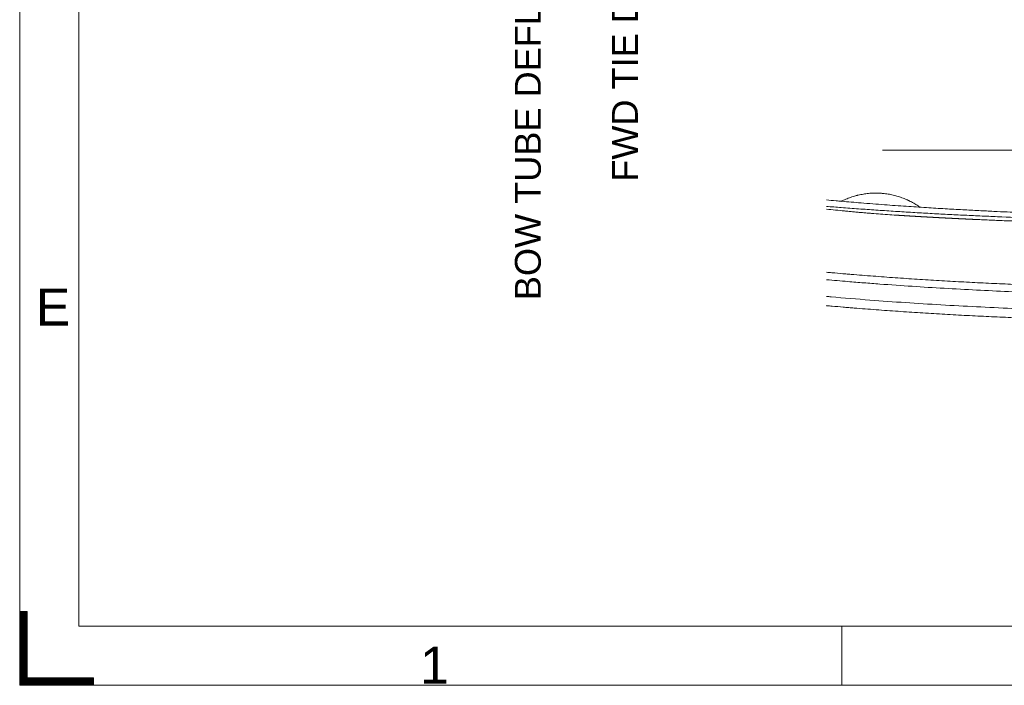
# Model space of a CAD drawing. Header units: millimetres. Extents: x 0 to 594, y 0 to 420.
# Tile 1 of 256: x 0 to 133, y 0 to 90. Entities that reach past the tile are written whole.
import ezdxf
from ezdxf.lldxf.tags import DXFTag

# ---------------------------------------------------------------- set-up
doc = ezdxf.new("R2010")
doc.units = ezdxf.units.MM
doc.layers.add('1', color=7, linetype='Continuous', true_color=0xffffff)
doc.layers.add('256', color=7, linetype='Continuous', true_color=0xffffff)
doc.styles.add('Arial Unicode MS', font='txt')
tags = doc.linetypes.add('DASHED', pattern=[25.72, 12.86, -12.86]).pattern_tags.tags
tags[6:7] = [DXFTag(74, 4), DXFTag(75, 0), DXFTag(340, '0'), DXFTag(46, 0.0), DXFTag(50, 0.0), DXFTag(44, 0.0), DXFTag(45, 0.0)]
tags[4:5] = [DXFTag(74, 4), DXFTag(75, 0), DXFTag(340, '0'), DXFTag(46, 0.0), DXFTag(50, 0.0), DXFTag(44, 0.0), DXFTag(45, 0.0)]
doc.dimstyles.get("Standard").update_dxf_attribs({"dimtxt": 0.18, "dimasz": 0.18, "dimexe": 0.18, "dimexo": 0.0625, "dimgap": 0.09, "dimtad": 0, "dimtih": 1, "dimtoh": 1, "dimdec": 4, "dimzin": 0, "dimdsep": 46, "dimtxsty": 'Standard', "dimcen": 0.09, "dimadec": 0, "dimazin": 0, "dimtfac": 1, "dimtdec": 4, "dimtofl": 0, "dimtmove": 0, "dimatfit": 3, "dimfxl": 0, "dimtolj": 1, "dimtzin": 0, "dimarcsym": 0})

# ---------------------------------------------------------------- blocks, each defined once
blk = doc.blocks.new('HATCH7')
at = {"color": 163, "lineweight": 13}
for p, q in [((0, 9.98988), (1, 9.98988)), ((0, 9.94755), (1, 9.94755)), ((0, 9.90522), (1, 9.90522)), ((0, 9.86289), (1, 9.86289)), ((0, 9.82056), (1, 9.82056)), ((0, 9.77823), (1, 9.77823)), ((0, 9.7359), (1, 9.7359)), ((0, 9.69357), (1, 9.69357)), ((0, 9.65124), (1, 9.65124)), ((0, 9.60891), (1, 9.60891)), ((0, 9.56658), (1, 9.56658)), ((0, 9.52425), (1, 9.52425)), ((0, 9.48192), (1, 9.48192)), ((0, 9.43959), (1, 9.43959)), ((0, 9.39726), (1, 9.39726)), ((0, 9.35493), (1, 9.35493)), ((0, 9.3126), (1, 9.3126)), ((0, 9.27027), (1, 9.27027)), ((0, 9.22794), (1, 9.22794)), ((0, 9.18561), (1, 9.18561)), ((0, 9.14328), (1, 9.14328)), ((0, 9.10095), (1, 9.10095)), ((0, 9.05862), (1, 9.05862)), ((0, 9.01629), (1, 9.01629)), ((0, 8.97396), (1, 8.97396)), ((0, 8.93163), (1, 8.93163)), ((0, 8.8893), (1, 8.8893)), ((0, 8.84697), (1, 8.84697)), ((0, 8.80464), (1, 8.80464)), ((0, 8.76231), (1, 8.76231)), ((0, 8.71998), (1, 8.71998)), ((0, 8.67765), (1, 8.67765)), ((0, 8.63532), (1, 8.63532)), ((0, 8.59299), (1, 8.59299)), ((0, 8.55066), (1, 8.55066)), ((0, 8.50833), (1, 8.50833)), ((0, 8.466), (1, 8.466)), ((0, 8.42367), (1, 8.42367)), ((0, 8.38134), (1, 8.38134)), ((0, 8.33901), (1, 8.33901)), ((0, 8.29668), (1, 8.29668)), ((0, 8.25435), (1, 8.25435)), ((0, 8.21202), (1, 8.21202)), ((0, 8.16969), (1, 8.16969)), ((0, 8.12736), (1, 8.12736)), ((0, 8.08503), (1, 8.08503)), ((0, 8.0427), (1, 8.0427)), ((0, 8.00037), (1, 8.00037)), ((0, 7.95804), (1, 7.95804)), ((0, 7.91571), (1, 7.91571)), ((0, 7.87338), (1, 7.87338)), ((0, 7.83105), (1, 7.83105)), ((0, 7.78872), (1, 7.78872)), ((0, 7.74639), (1, 7.74639)), ((0, 7.70406), (1, 7.70406)), ((0, 7.66173), (1, 7.66173)), ((0, 7.6194), (1, 7.6194)), ((0, 7.57707), (1, 7.57707)), ((0, 7.53474), (1, 7.53474)), ((0, 7.49241), (1, 7.49241)), ((0, 7.45008), (1, 7.45008)), ((0, 7.40775), (1, 7.40775)), ((0, 7.36542), (1, 7.36542)), ((0, 7.32309), (1, 7.32309)), ((0, 7.28076), (1, 7.28076)), ((0, 7.23843), (1, 7.23843)), ((0, 7.1961), (1, 7.1961)), ((0, 7.15377), (1, 7.15377)), ((0, 7.11144), (1, 7.11144)), ((0, 7.06911), (1, 7.06911)), ((0, 7.02678), (1, 7.02678)), ((0, 6.98445), (1, 6.98445)), ((0, 6.94212), (1, 6.94212)), ((0, 6.89979), (1, 6.89979)), ((0, 6.85746), (1, 6.85746)), ((0, 6.81513), (1, 6.81513)), ((0, 6.7728), (1, 6.7728)), ((0, 6.73047), (1, 6.73047)), ((0, 6.68814), (1, 6.68814)), ((0, 6.64581), (1, 6.64581)), ((0, 6.60348), (1, 6.60348)), ((0, 6.56115), (1, 6.56115)), ((0, 6.51882), (1, 6.51882)), ((0, 6.47649), (1, 6.47649)), ((0, 6.43416), (1, 6.43416)), ((0, 6.39183), (1, 6.39183)), ((0, 6.3495), (1, 6.3495)), ((0, 6.30717), (1, 6.30717)), ((0, 6.26484), (1, 6.26484)), ((0, 6.22251), (1, 6.22251)), ((0, 6.18018), (1, 6.18018)), ((0, 6.13785), (1, 6.13785)), ((0, 6.09552), (1, 6.09552)), ((0, 6.05319), (1, 6.05319)), ((0, 6.01086), (1, 6.01086)), ((0, 5.96853), (1, 5.96853)), ((0, 5.9262), (1, 5.9262)), ((0, 5.88387), (1, 5.88387)), ((0, 5.84154), (1, 5.84154)), ((0, 5.79921), (1, 5.79921)), ((0, 5.75688), (1, 5.75688)), ((0, 5.71455), (1, 5.71455)), ((0, 5.67222), (1, 5.67222)), ((0, 5.62989), (1, 5.62989)), ((0, 5.58756), (1, 5.58756)), ((0, 5.54523), (1, 5.54523)), ((0, 5.5029), (1, 5.5029)), ((0, 5.46057), (1, 5.46057)), ((0, 5.41824), (1, 5.41824)), ((0, 5.37591), (1, 5.37591)), ((0, 5.33358), (1, 5.33358)), ((0, 5.29125), (1, 5.29125)), ((0, 5.24892), (1, 5.24892)), ((0, 5.20659), (1, 5.20659)), ((0, 5.16426), (1, 5.16426)), ((0, 5.12193), (1, 5.12193)), ((0, 5.0796), (1, 5.0796)), ((0, 5.03727), (1, 5.03727)), ((0, 4.99494), (1, 4.99494)), ((0, 4.95261), (1, 4.95261)), ((0, 4.91028), (1, 4.91028)), ((0, 4.86795), (1, 4.86795)), ((0, 4.82562), (1, 4.82562)), ((0, 4.78329), (1, 4.78329)), ((0, 4.74096), (1, 4.74096)), ((0, 4.69863), (1, 4.69863)), ((0, 4.6563), (1, 4.6563)), ((0, 4.61397), (1, 4.61397)), ((0, 4.57164), (1, 4.57164)), ((0, 4.52931), (1, 4.52931)), ((0, 4.48698), (1, 4.48698)), ((0, 4.44465), (1, 4.44465)), ((0, 4.40232), (1, 4.40232)), ((0, 4.35999), (1, 4.35999)), ((0, 4.31766), (1, 4.31766)), ((0, 4.27533), (1, 4.27533)), ((0, 4.233), (1, 4.233)), ((0, 4.19067), (1, 4.19067)), ((0, 4.14834), (1, 4.14834)), ((0, 4.10601), (1, 4.10601)), ((0, 4.06368), (1, 4.06368)), ((0, 4.02135), (1, 4.02135)), ((0, 3.97902), (1, 3.97902)), ((0, 3.93669), (1, 3.93669)), ((0, 3.89436), (1, 3.89436)), ((0, 3.85203), (1, 3.85203)), ((0, 3.8097), (1, 3.8097)), ((0, 3.76737), (1, 3.76737)), ((0, 3.72504), (1, 3.72504)), ((0, 3.68271), (1, 3.68271)), ((0, 3.64038), (1, 3.64038)), ((0, 3.59805), (1, 3.59805)), ((0, 3.55572), (1, 3.55572)), ((0, 3.51339), (1, 3.51339)), ((0, 3.47106), (1, 3.47106)), ((0, 3.42873), (1, 3.42873)), ((0, 3.3864), (1, 3.3864)), ((0, 3.34407), (1, 3.34407)), ((0, 3.30174), (1, 3.30174)), ((0, 3.25941), (1, 3.25941)), ((0, 3.21708), (1, 3.21708)), ((0, 3.17475), (1, 3.17475)), ((0, 3.13242), (1, 3.13242)), ((0, 3.09009), (1, 3.09009)), ((0, 3.04776), (1, 3.04776)), ((0, 3.00543), (1, 3.00543)), ((0, 2.9631), (1, 2.9631)), ((0, 2.92077), (1, 2.92077)), ((0, 2.87844), (1, 2.87844)), ((0, 2.83611), (1, 2.83611)), ((0, 2.79378), (1, 2.79378)), ((0, 2.75145), (1, 2.75145)), ((0, 2.70912), (1, 2.70912)), ((0, 2.66679), (1, 2.66679)), ((0, 2.62446), (1, 2.62446)), ((0, 2.58213), (1, 2.58213)), ((0, 2.5398), (1, 2.5398)), ((0, 2.49747), (1, 2.49747)), ((0, 2.45514), (1, 2.45514)), ((0, 2.41281), (1, 2.41281)), ((0, 2.37048), (1, 2.37048)), ((0, 2.32815), (1, 2.32815)), ((0, 2.28582), (1, 2.28582)), ((0, 2.24349), (1, 2.24349)), ((0, 2.20116), (1, 2.20116)), ((0, 2.15883), (1, 2.15883)), ((0, 2.1165), (1, 2.1165)), ((0, 2.07417), (1, 2.07417)), ((0, 2.03184), (1, 2.03184)), ((0, 1.98951), (1, 1.98951)), ((0, 1.94718), (1, 1.94718)), ((0, 1.90485), (1, 1.90485)), ((0, 1.86252), (1, 1.86252)), ((0, 1.82019), (1, 1.82019)), ((0, 1.77786), (1, 1.77786)), ((0, 1.73553), (1, 1.73553)), ((0, 1.6932), (1, 1.6932)), ((0, 1.65087), (1, 1.65087)), ((0, 1.60854), (1, 1.60854)), ((0, 1.56621), (1, 1.56621)), ((0, 1.52388), (1, 1.52388)), ((0, 1.48155), (1, 1.48155)), ((0, 1.43922), (1, 1.43922)), ((0, 1.39689), (1, 1.39689)), ((0, 1.35456), (1, 1.35456)), ((0, 1.31223), (1, 1.31223)), ((0, 1.2699), (1, 1.2699)), ((0, 1.22757), (1, 1.22757)), ((0, 1.18524), (1, 1.18524)), ((0, 1.14291), (1, 1.14291)), ((0, 1.10058), (1, 1.10058)), ((0, 1.05825), (1, 1.05825)), ((0, 1.01592), (1, 1.01592)), ((0, 0.97359), (10, 0.97359)), ((0, 0.93126), (10, 0.93126)), ((0, 0.88893), (10, 0.88893)), ((0, 0.8466), (10, 0.8466)), ((0, 0.80427), (10, 0.80427)), ((0, 0.76194), (10, 0.76194)), ((0, 0.71961), (10, 0.71961)), ((0, 0.67728), (10, 0.67728)), ((0, 0.63495), (10, 0.63495)), ((0, 0.59262), (10, 0.59262)), ((0, 0.55029), (10, 0.55029)), ((0, 0.50796), (10, 0.50796)), ((0, 0.46563), (10, 0.46563)), ((0, 0.4233), (10, 0.4233)), ((0, 0.38097), (10, 0.38097)), ((0, 0.33864), (10, 0.33864)), ((0, 0.29631), (10, 0.29631)), ((0, 0.25398), (10, 0.25398)), ((0, 0.21165), (10, 0.21165)), ((0, 0.16932), (10, 0.16932)), ((0, 0.12699), (10, 0.12699)), ((0, 0.08466), (10, 0.08466)), ((0, 0.04233), (10, 0.04233))]:
    blk.add_line(p, q, dxfattribs=at)
blk = doc.blocks.new('_U11')
at = {"layer": '1', "color": 18, "lineweight": 13}
for p, q in [((105.15, 151.75), (78.7, 151.75)), ((80.7, 151.75), (80.7, 118.64)), ((160.77, 124.37), (78.7, 124.37))]:
    blk.add_line(p, q, dxfattribs=at)
at = {"layer": '1', "color": 18}
for points in [[(80.7, 151.75), (81.64, 148.25), (79.76, 148.25)], [(80.7, 124.37), (79.76, 127.87), (81.64, 127.87)]]:
    blk.add_solid(points, dxfattribs=at)
at = {"layer": '1', "color": 18, "linetype": 'Continuous', "lineweight": 13, "char_height": 3.5, "attachment_point": 7, "rotation": 90, "line_spacing_factor": 1.047437, "style": 'Arial Unicode MS'}
for s, insert in [('\\fArial Unicode MS|b0|i0;\\W1.0000;0.55', (83.68, 108.13)), ('\\fArial Unicode MS|b0|i0;\\W1.0000;FWD TIE DOWN', (83.68, 68.14))]:
    blk.add_mtext(s, dxfattribs=dict(at, insert=insert))
blk = doc.blocks.new('_U12')
at = {"layer": '1', "color": 18, "lineweight": 13}
for p, q in [((131.07, 175.29), (65.57, 175.29)), ((67.57, 175.29), (67.57, 118.31)), ((160.77, 124.37), (65.57, 124.37))]:
    blk.add_line(p, q, dxfattribs=at)
at = {"layer": '1', "color": 18}
for points in [[(67.57, 175.29), (68.5, 171.79), (66.63, 171.79)], [(67.57, 124.37), (66.63, 127.87), (68.5, 127.87)]]:
    blk.add_solid(points, dxfattribs=at)
at = {"layer": '1', "color": 18, "linetype": 'Continuous', "lineweight": 13, "char_height": 3.5, "attachment_point": 7, "rotation": 90, "line_spacing_factor": 1.047437, "style": 'Arial Unicode MS'}
for s, insert in [('\\fArial Unicode MS|b0|i0;\\W1.0000;1.02', (70.55, 107.8)), ('\\fArial Unicode MS|b0|i0;\\W1.0000;BOW TUBE DEFLATED', (70.55, 52.12))]:
    blk.add_mtext(s, dxfattribs=dict(at, insert=insert))

msp = doc.modelspace()

# ---------------------------------------------------------------- linework, layer by layer
at = {"layer": '1', "color": 163, "linetype": 'DASHED', "lineweight": 18}
msp.add_line((116.742, 72.421), (274.242, 72.421), dxfattribs=at)
at = {"layer": '1', "color": 155, "linetype": 'Continuous', "lineweight": 13}
for points, knots in [([(111.128, 65.475), (111.233, 65.529), (111.444, 65.632), (111.765, 65.777), (112.09, 65.91), (112.31, 65.991), (112.532, 66.069), (112.644, 66.106), (112.869, 66.176), (112.983, 66.21), (113.154, 66.257), (113.24, 66.28), (113.341, 66.305), (113.384, 66.316), (113.413, 66.323), (113.427, 66.326), (113.557, 66.357), (113.789, 66.408), (114.137, 66.472), (114.486, 66.524), (114.836, 66.563), (115.187, 66.591), (115.538, 66.607), (115.891, 66.611), (116.244, 66.602), (116.48, 66.588), (116.657, 66.575), (116.731, 66.569), (116.805, 66.562), (116.835, 66.559), (116.85, 66.557), (116.894, 66.553), (116.924, 66.55), (117.071, 66.533), (117.306, 66.503), (117.655, 66.446), (118.001, 66.377), (118.344, 66.297), (118.684, 66.205), (119.02, 66.101), (119.353, 65.986), (119.683, 65.859), (119.901, 65.766), (120.064, 65.694), (120.118, 65.669), (120.185, 65.638), (120.198, 65.632), (120.225, 65.619), (120.266, 65.6), (120.306, 65.581), (120.439, 65.515), (120.65, 65.408), (120.959, 65.237), (121.262, 65.055), (121.557, 64.864), (121.75, 64.73), (121.845, 64.662)], [0, 0, 0, 0, 0.03125, 0.0625, 0.09375, 0.125, 0.125, 0.15625, 0.15625, 0.1875, 0.1875, 0.203125, 0.2109375, 0.2148437, 0.2148437, 0.21875, 0.21875, 0.25, 0.28125, 0.3125, 0.34375, 0.375, 0.40625, 0.4375, 0.46875, 0.5, 0.5, 0.515625, 0.5195313, 0.5195313, 0.5234375, 0.5234375, 0.53125, 0.53125, 0.5625, 0.59375, 0.625, 0.65625, 0.6875, 0.71875, 0.75, 0.78125, 0.8125, 0.8125, 0.828125, 0.828125, 0.8320313, 0.8320313, 0.8359375, 0.84375, 0.84375, 0.875, 0.90625, 0.9375, 0.96875, 1, 1, 1, 1]), ([(111.157, 65.505), (110.921, 65.526), (110.248, 65.585), (109.575, 65.646), (109.138, 65.686)], [0, 0, 0, 0, 0.3508515, 1, 1, 1, 1]), ([(111.134, 65.478), (111.152, 65.487), (111.165, 65.494), (111.182, 65.502), (111.186, 65.504), (111.186, 65.504)], [0, 0, 0, 0, 0.5140258, 0.5140258, 1, 1, 1, 1]), ([(173.311, 63.237), (172.506, 63.239), (170.377, 63.247), (167.013, 63.268), (163.308, 63.301), (159.873, 63.341), (156.724, 63.386), (153.857, 63.435), (151.27, 63.486), (148.942, 63.538), (146.923, 63.589), (145.199, 63.636), (143.753, 63.678), (142.519, 63.716), (141.498, 63.749), (140.716, 63.775), (140.116, 63.796), (139.592, 63.815), (139.006, 63.836), (138.31, 63.861), (137.502, 63.892), (136.457, 63.933), (135.144, 63.987), (133.535, 64.056), (131.726, 64.139), (129.718, 64.238), (127.526, 64.353), (125.153, 64.488), (122.604, 64.643), (119.865, 64.824), (116.917, 65.036), (114.006, 65.263), (112.071, 65.426), (111.195, 65.502)], [0, 0, 0, 0, 0.0387964, 0.1027288, 0.162313, 0.2175583, 0.268468, 0.3142522, 0.3558642, 0.3933131, 0.4266106, 0.4532868, 0.4765459, 0.4963927, 0.5128312, 0.5258646, 0.5341268, 0.5417686, 0.5511878, 0.562398, 0.5753981, 0.5901864, 0.6128759, 0.638788, 0.6679178, 0.7002608, 0.7358104, 0.7738352, 0.8149276, 0.8590835, 0.9063114, 0.9575714, 1, 1, 1, 1]), ([(109.138, 64.811), (109.81, 64.757), (110.482, 64.705), (111.935, 64.593), (112.716, 64.534), (114.279, 64.42), (115.061, 64.364), (116.233, 64.284), (116.624, 64.257), (117.406, 64.205), (117.796, 64.18), (118.969, 64.104), (119.751, 64.056), (121.315, 63.962), (122.097, 63.916), (123.661, 63.829), (124.443, 63.787), (126.008, 63.705), (127.572, 63.626), (129.137, 63.554), (130.702, 63.484), (131.485, 63.45), (133.833, 63.354), (135.399, 63.295), (137.747, 63.214), (138.53, 63.188), (139.705, 63.151), (140.096, 63.14), (140.879, 63.116), (142.837, 63.059), (144.795, 63.009), (147.927, 62.938), (149.494, 62.906), (152.626, 62.851), (154.193, 62.826), (157.326, 62.784), (158.892, 62.767), (161.242, 62.744), (162.025, 62.737), (163.592, 62.725), (164.375, 62.719), (166.725, 62.705), (169.858, 62.69), (172.992, 62.684), (174.559, 62.683)], [0, 0, 0, 0, 0.0308792, 0.0308792, 0.0667726, 0.0667726, 0.1026659, 0.1026659, 0.1206126, 0.1206126, 0.1385593, 0.1385593, 0.1744526, 0.1744526, 0.210346, 0.210346, 0.2462394, 0.2462394, 0.2821327, 0.3180261, 0.3180261, 0.3539195, 0.3539195, 0.4257062, 0.4257062, 0.4615996, 0.4615996, 0.4795462, 0.4795462, 0.4974929, 0.5692796, 0.5692796, 0.6410664, 0.6410664, 0.7128531, 0.7128531, 0.7846398, 0.7846398, 0.8205332, 0.8205332, 0.8564265, 0.8564265, 0.9282133, 1, 1, 1, 1]), ([(109.138, 64.435), (109.143, 64.435), (109.147, 64.434), (109.557, 64.391), (109.963, 64.349), (110.776, 64.266), (111.183, 64.226), (111.793, 64.167), (111.996, 64.147), (112.403, 64.109), (112.607, 64.09), (113.014, 64.053), (113.217, 64.035), (113.624, 63.999), (113.828, 63.981), (114.235, 63.946), (114.439, 63.929), (114.847, 63.895), (115.05, 63.879), (115.662, 63.83), (116.069, 63.799), (117.293, 63.708), (118.109, 63.652), (118.926, 63.601)], [0, 0, 0, 0, 0.001301, 0.001301, 0.1261384, 0.1261384, 0.2509757, 0.2509757, 0.3133944, 0.3133944, 0.3758131, 0.3758131, 0.4382318, 0.4382318, 0.5006505, 0.5006505, 0.5630692, 0.5630692, 0.6254879, 0.6254879, 0.7503252, 0.7503252, 1, 1, 1, 1]), ([(121.794, 64.698), (121.794, 64.698), (121.798, 64.695), (121.814, 64.684), (121.826, 64.675), (121.842, 64.664)], [0, 0, 0, 0, 0.4922213, 0.4922213, 1, 1, 1, 1]), ([(118.926, 63.601), (118.954, 63.599), (119.011, 63.596), (119.097, 63.59), (119.182, 63.585), (119.268, 63.58), (119.353, 63.574), (119.439, 63.569), (119.525, 63.564), (119.61, 63.558), (119.696, 63.553), (119.781, 63.548), (119.867, 63.543), (119.953, 63.537), (120.038, 63.532), (120.124, 63.527), (120.209, 63.522), (120.295, 63.517), (120.38, 63.511), (120.466, 63.506), (120.552, 63.501), (120.637, 63.496), (120.723, 63.491), (120.808, 63.486), (120.894, 63.481), (120.98, 63.476), (121.065, 63.471), (121.151, 63.466), (121.236, 63.461), (121.322, 63.456), (121.408, 63.451), (121.493, 63.446), (121.579, 63.441), (121.664, 63.436), (121.75, 63.431), (121.836, 63.426), (121.921, 63.421), (122.007, 63.416), (122.092, 63.411), (122.178, 63.406), (122.263, 63.401), (122.349, 63.396), (122.435, 63.391), (122.52, 63.387), (122.606, 63.382), (122.691, 63.377), (122.777, 63.372), (122.863, 63.367), (122.948, 63.362), (123.034, 63.358), (123.119, 63.353), (123.205, 63.348), (123.291, 63.343), (123.376, 63.339), (123.462, 63.334), (123.547, 63.329), (123.633, 63.325), (123.719, 63.32), (123.804, 63.315), (123.89, 63.311), (123.975, 63.306), (124.061, 63.301), (124.147, 63.297), (124.232, 63.292), (124.318, 63.287), (124.404, 63.283), (124.489, 63.278), (124.575, 63.274), (124.66, 63.269), (124.746, 63.265), (124.832, 63.26), (124.917, 63.256), (125.003, 63.251), (125.089, 63.247), (125.174, 63.242), (125.26, 63.238), (125.346, 63.233), (125.431, 63.229), (125.517, 63.224), (125.602, 63.22), (125.688, 63.216), (125.774, 63.211), (125.859, 63.207), (125.945, 63.202), (126.031, 63.198), (126.116, 63.194), (126.202, 63.189), (126.287, 63.185), (126.373, 63.181), (126.459, 63.176), (126.544, 63.172), (126.63, 63.168), (126.716, 63.164), (126.801, 63.159), (126.887, 63.155), (126.973, 63.151), (127.058, 63.147), (127.144, 63.142), (127.229, 63.138), (127.315, 63.134), (127.401, 63.13), (127.486, 63.126), (127.572, 63.122), (127.658, 63.117), (127.743, 63.113), (127.829, 63.109), (127.915, 63.105), (128, 63.101), (128.086, 63.097), (128.171, 63.093), (128.257, 63.089), (128.343, 63.085), (128.428, 63.081), (128.514, 63.077), (128.6, 63.073), (128.685, 63.069), (128.771, 63.065), (128.857, 63.061), (128.942, 63.057), (129.028, 63.053), (129.425, 63.034), (130.133, 63.002), (131.152, 62.958), (132.172, 62.914), (133.191, 62.873), (134.211, 62.833), (135.23, 62.794), (136.25, 62.757), (137.269, 62.721), (138.289, 62.687), (139.649, 62.642), (141.349, 62.59), (143.388, 62.533), (145.428, 62.481), (147.468, 62.433), (149.509, 62.39), (151.549, 62.351), (153.589, 62.316), (155.629, 62.285), (157.67, 62.257), (159.129, 62.24), (160.006, 62.23), (160.302, 62.227), (160.598, 62.224), (160.893, 62.221), (161.189, 62.218), (161.485, 62.215), (161.781, 62.212), (162.076, 62.209), (162.372, 62.206), (162.668, 62.204), (162.963, 62.201), (163.259, 62.199), (163.555, 62.196), (163.851, 62.194), (164.146, 62.191), (164.442, 62.189), (164.738, 62.187), (165.034, 62.184), (165.329, 62.182), (165.625, 62.18), (165.921, 62.178), (166.216, 62.176), (166.512, 62.174), (166.808, 62.172), (167.104, 62.171), (167.399, 62.169), (167.695, 62.167), (167.991, 62.165), (168.287, 62.164), (168.582, 62.162), (168.878, 62.161), (169.174, 62.159), (169.47, 62.158), (169.765, 62.157), (170.061, 62.155), (170.357, 62.154), (170.652, 62.153), (170.948, 62.152), (171.244, 62.15), (171.54, 62.149), (171.835, 62.148), (172.131, 62.147), (172.427, 62.146), (172.723, 62.146), (173.018, 62.145), (173.216, 62.144), (173.314, 62.144)], [0, 0, 0, 0, 0.0015756, 0.0031513, 0.0047269, 0.0063026, 0.0078782, 0.0094539, 0.0110296, 0.0126052, 0.0141809, 0.0157566, 0.0173322, 0.0189079, 0.0204836, 0.0220593, 0.023635, 0.0252106, 0.0267863, 0.028362, 0.0299377, 0.0315133, 0.033089, 0.0346647, 0.0362403, 0.037816, 0.0393916, 0.0409672, 0.0425429, 0.0441185, 0.0456941, 0.0472697, 0.0488453, 0.0504209, 0.0519965, 0.0535721, 0.0551476, 0.0567232, 0.0582987, 0.0598742, 0.0614497, 0.0630252, 0.0646007, 0.0661762, 0.0677516, 0.0693271, 0.0709025, 0.072478, 0.0740534, 0.0756288, 0.0772043, 0.0787797, 0.0803552, 0.0819306, 0.0835061, 0.0850816, 0.0866571, 0.0882326, 0.0898082, 0.0913838, 0.0929593, 0.094535, 0.0961106, 0.0976863, 0.099262, 0.1008377, 0.1024135, 0.1039893, 0.105565, 0.1071408, 0.1087167, 0.1102925, 0.1118683, 0.1134441, 0.11502, 0.1165958, 0.1181716, 0.1197475, 0.1213233, 0.1228991, 0.1244749, 0.1260507, 0.1276264, 0.1292022, 0.1307779, 0.1323536, 0.1339293, 0.135505, 0.1370807, 0.1386564, 0.140232, 0.1418077, 0.1433833, 0.1449589, 0.1465346, 0.1481102, 0.1496858, 0.1512614, 0.152837, 0.1544126, 0.1559881, 0.1575637, 0.1591393, 0.1607149, 0.1622905, 0.1638661, 0.1654416, 0.1670172, 0.1685928, 0.1701684, 0.171744, 0.1733196, 0.1748952, 0.1764708, 0.1780464, 0.179622, 0.1811976, 0.1827732, 0.1843489, 0.1859245, 0.1875002, 0.2062509, 0.2250009, 0.2437504, 0.2624998, 0.2812496, 0.2999998, 0.3187502, 0.3375002, 0.3562501, 0.375, 0.4125001, 0.4500001, 0.4874999, 0.5249996, 0.5624994, 0.5999996, 0.6375001, 0.6750001, 0.7125, 0.7500002, 0.755435, 0.7608699, 0.7663047, 0.7717396, 0.7771744, 0.7826093, 0.7880442, 0.793479, 0.7989138, 0.8043486, 0.8097834, 0.8152182, 0.8206529, 0.8260877, 0.8315224, 0.8369571, 0.8423919, 0.8478266, 0.8532613, 0.858696, 0.8641307, 0.8695654, 0.8750001, 0.8804349, 0.8858696, 0.8913043, 0.8967391, 0.9021738, 0.9076086, 0.9130434, 0.9184781, 0.9239129, 0.9293477, 0.9347825, 0.9402173, 0.9456521, 0.9510868, 0.9565216, 0.9619564, 0.9673912, 0.972826, 0.9782608, 0.9836956, 0.9891304, 0.9945652, 1, 1, 1, 1]), ([(109.138, 55.898), (109.39, 55.876), (110.136, 55.809), (110.883, 55.745), (111.625, 55.682), (111.873, 55.661), (112.368, 55.619), (112.616, 55.599), (113.358, 55.538), (113.854, 55.498), (114.844, 55.42), (115.34, 55.382), (116.826, 55.27), (117.817, 55.198), (119.304, 55.094), (119.8, 55.06), (120.791, 54.994), (121.287, 54.961), (122.279, 54.898), (122.775, 54.867), (123.766, 54.806), (124.262, 54.776), (125.75, 54.689), (126.743, 54.633), (128.231, 54.554), (128.727, 54.528), (129.72, 54.478), (130.216, 54.453), (131.209, 54.405), (132.201, 54.358), (133.194, 54.313), (134.683, 54.248), (135.676, 54.207), (137.663, 54.129), (138.656, 54.092), (140.642, 54.023), (141.635, 53.99), (143.622, 53.928), (144.615, 53.899), (146.602, 53.845), (147.596, 53.82), (149.583, 53.772), (150.577, 53.75), (152.564, 53.709), (153.558, 53.69), (155.545, 53.655), (156.539, 53.639), (158.526, 53.61), (159.52, 53.596), (161.507, 53.572), (162.501, 53.561), (164.489, 53.541), (165.483, 53.532), (167.47, 53.517), (168.464, 53.51), (170.452, 53.498), (171.446, 53.493), (174.427, 53.482), (176.415, 53.477), (178.403, 53.476)], [0, 0, 0, 0, 0.0109299, 0.0324315, 0.0324315, 0.0431822, 0.0431822, 0.053933, 0.053933, 0.0754345, 0.0754345, 0.096936, 0.096936, 0.1399391, 0.1399391, 0.1614406, 0.1614406, 0.1829421, 0.1829421, 0.2044437, 0.2044437, 0.2259452, 0.2259452, 0.2689482, 0.2689482, 0.2904497, 0.2904497, 0.3119513, 0.3119513, 0.3334528, 0.3549543, 0.3549543, 0.3979574, 0.3979574, 0.4409604, 0.4409604, 0.4839635, 0.4839635, 0.5269665, 0.5269665, 0.5699695, 0.5699695, 0.6129726, 0.6129726, 0.6559756, 0.6559756, 0.6989787, 0.6989787, 0.7419817, 0.7419817, 0.7849848, 0.7849848, 0.8279878, 0.8279878, 0.8709909, 0.8709909, 0.9139939, 0.9139939, 1, 1, 1, 1]), ([(269.506, 53.099), (269.416, 53.098), (269.28, 53.097), (269.098, 53.096), (268.281, 53.089), (266.782, 53.077), (259.514, 53.019), (247.159, 52.92), (232.623, 52.805), (220.995, 52.712), (212.274, 52.642), (203.552, 52.573), (194.831, 52.515), (186.109, 52.476), (177.388, 52.467), (168.667, 52.497), (159.946, 52.577), (151.226, 52.72), (142.507, 52.942), (133.792, 53.263), (126.534, 53.628), (120.732, 53.986), (117.107, 54.24), (114.209, 54.462), (111.794, 54.658), (110.104, 54.804), (109.138, 54.891)], [0, 0, 0, 0, 0.0016942, 0.0025435, 0.0033929, 0.0169828, 0.0305727, 0.1392918, 0.248011, 0.3023706, 0.3567301, 0.4110897, 0.4654493, 0.5198088, 0.5741684, 0.628528, 0.6828876, 0.7372471, 0.7916067, 0.8459663, 0.9003258, 0.9275056, 0.9546854, 0.9682753, 0.9818652, 1, 1, 1, 1]), ([(109.138, 52.621), (109.348, 52.603), (111.313, 52.429), (116.475, 52.004), (124.634, 51.458), (134.244, 50.978), (143.862, 50.637), (153.484, 50.413), (165.887, 50.242), (181.072, 50.187), (199.037, 50.273), (212.595, 50.384), (221.745, 50.458), (226.464, 50.495), (231.072, 50.532), (235.478, 50.567), (238.765, 50.593), (241.088, 50.611), (242.606, 50.623), (244.328, 50.637), (246.255, 50.652), (248.388, 50.669), (250.727, 50.688), (253.296, 50.708), (256.1, 50.731), (259.143, 50.755), (262, 50.778), (264.631, 50.799), (266.429, 50.814), (267.729, 50.824), (268.501, 50.83), (269.098, 50.835), (269.438, 50.838), (269.518, 50.838)], [0, 0, 0, 0, 0.0039367, 0.0369008, 0.0968605, 0.1568388, 0.2168222, 0.2768053, 0.3367883, 0.4487559, 0.5607237, 0.6726921, 0.7022519, 0.7318115, 0.7609224, 0.7884035, 0.8141923, 0.822394, 0.8318435, 0.8425742, 0.8545862, 0.8678793, 0.8824537, 0.8983094, 0.9159208, 0.9348828, 0.9551953, 0.9693415, 0.9840764, 0.9888289, 0.9936389, 0.9985065, 1, 1, 1, 1]), ([(178.427, 48.97), (177.433, 48.971), (176.439, 48.972), (174.452, 48.977), (172.464, 48.983), (169.98, 48.995), (168.49, 49.005), (167.496, 49.012), (166.999, 49.015), (165.508, 49.027), (164.515, 49.035), (162.527, 49.055), (161.534, 49.066), (159.547, 49.09), (158.553, 49.103), (156.566, 49.133), (155.572, 49.149), (153.585, 49.183), (152.592, 49.202), (150.605, 49.243), (149.611, 49.265), (146.631, 49.335), (144.645, 49.389), (141.665, 49.481), (140.672, 49.513), (138.686, 49.582), (137.196, 49.637), (135.707, 49.697), (134.714, 49.738), (134.218, 49.759), (132.729, 49.823), (131.736, 49.869), (129.751, 49.964), (128.759, 50.014), (127.271, 50.093), (126.775, 50.12), (125.782, 50.175), (125.286, 50.203), (123.799, 50.289), (122.807, 50.35), (120.824, 50.475), (119.832, 50.541), (118.345, 50.644), (117.85, 50.679), (116.859, 50.75), (116.363, 50.787), (114.877, 50.898), (113.887, 50.975), (112.649, 51.075), (112.401, 51.096), (111.906, 51.137), (111.659, 51.157), (110.916, 51.22), (110.421, 51.262), (109.679, 51.327), (109.432, 51.349), (109.169, 51.372), (109.154, 51.373), (109.138, 51.375)], [0, 0, 0, 0, 0.0429822, 0.0429822, 0.0859644, 0.1289466, 0.1504378, 0.1504378, 0.1719289, 0.1719289, 0.2149111, 0.2149111, 0.2578933, 0.2578933, 0.3008755, 0.3008755, 0.3438577, 0.3438577, 0.3868399, 0.3868399, 0.4298222, 0.4298222, 0.5157866, 0.5157866, 0.5587688, 0.5587688, 0.601751, 0.6232421, 0.6232421, 0.6447332, 0.6447332, 0.6877154, 0.6877154, 0.7306977, 0.7306977, 0.7521888, 0.7521888, 0.7736799, 0.7736799, 0.8166621, 0.8166621, 0.8596443, 0.8596443, 0.8811354, 0.8811354, 0.9026265, 0.9026265, 0.9456087, 0.9456087, 0.9563543, 0.9563543, 0.9670998, 0.9670998, 0.988591, 0.988591, 0.9993365, 0.9993365, 1, 1, 1, 1])]:
    msp.add_open_spline(points, degree=3, knots=knots, dxfattribs=at)
at = {"layer": '256', "color": 163, "linetype": 'Continuous', "lineweight": 18}
for p, q in [((0, 0), (0, 420)), ((8, 8), (8, 412)), ((0, 10), (1, 10)), ((0, 0), (0, 10)), ((1, 10), (1, 1)), ((0, 8), (0, 0)), ((586, 8), (8, 8)), ((111.219, 8), (111.219, 0)), ((8, 0), (0, 0)), ((10, 0), (0, 0)), ((594, 0), (0, 0)), ((1, 1), (10, 1)), ((10, 1), (10, 0))]:
    msp.add_line(p, q, dxfattribs=at)

# ---------------------------------------------------------------- block references
at = {"layer": '256', "color": 163, "linetype": 'Continuous', "lineweight": 13}
msp.add_blockref('HATCH7', (0, 0), dxfattribs=at)

# ---------------------------------------------------------------- texts
at = {"layer": '256', "color": 18, "linetype": 'Continuous', "lineweight": 13, "char_height": 5, "attachment_point": 7, "line_spacing_factor": 1.047437, "style": 'Arial Unicode MS'}
for s, insert in [('\\fArial Unicode MS|b0|i0;\\W1.0000;E', (2.186, 48.682)), ('\\fArial Unicode MS|b0|i0;\\W1.0000;1', (54.182, 0.235))]:
    msp.add_mtext(s, dxfattribs=dict(at, insert=insert))

# ---------------------------------------------------------------- dimensions: what is measured, and where the dimension line sits
at = {"layer": '1', "color": 18, "linetype": 'Continuous', "lineweight": 13}
for base, p2, text, picture, middle in [((67.567, 175.295), (131.071, 175.295), '\\fArial Unicode MS|b0|i0;\\C18;{\\H1.00x;\\fArial Unicode MS|b0|i0;BOW TUBE DEFLATED\\fArial Unicode MS|b0|i0;}\\C18; <> ', '_U12', (67.567, 84.367)), ((80.701, 151.746), (106.649, 151.746), '\\fArial Unicode MS|b0|i0;\\C18;{\\H1.00x;\\fArial Unicode MS|b0|i0;FWD TIE DOWN\\fArial Unicode MS|b0|i0;}\\C18; <> ', '_U11', (80.701, 92.56))]:
    dim = msp.add_linear_dim(base=base, p1=(160.769, 124.367), p2=p2, angle=90, text=text, dimstyle='Standard', override={"dimtxt": 3.5, "dimasz": 3.5, "dimexe": 2, "dimexo": 0, "dimgap": 1.5, "dimtih": 0, "dimtoh": 0, "dimdec": 2, "dimlfac": 0.02, "dimdsep": 46, "dimlunit": 2, "dimtxsty": 'Arial Unicode MS', "dimsah": 1, "dimse1": 0, "dimse2": 0, "dimsd1": 0, "dimsd2": 0, "dimclrd": 18, "dimclre": 18, "dimclrt": 18, "dimtol": 0, "dimtm": -0.1, "dimtfac": 1, "dimtdec": 2, "dimtofl": 1, "dimtmove": 0, "dimlwd": 13, "dimlwe": 13}, dxfattribs=at)
    dim.commit()
    dim.dimension.update_dxf_attribs({"geometry": picture, "text_midpoint": middle, "dimtype": 160})

doc.saveas('drawing.dxf')
